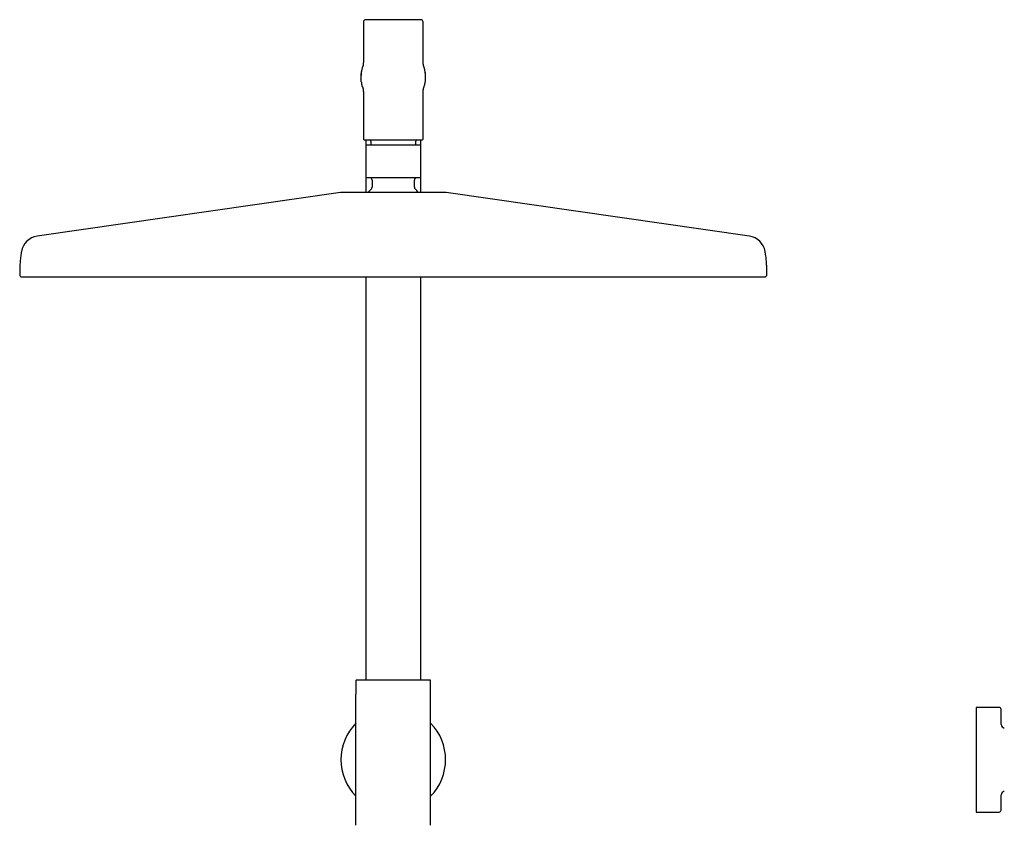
# Model space of a CAD drawing. Header units: millimetres. Extents: x 8 to 1761, y 12 to 2688.
# Tile 18 of 20: x 744 to 1139, y 2364 to 2688. Entities that reach past the tile are written whole.
import ezdxf

# ---------------------------------------------------------------- set-up
doc = ezdxf.new("R2010")
doc.units = ezdxf.units.MM

msp = doc.modelspace()

# ---------------------------------------------------------------- linework, layer by layer
at = {"color": 7, "linetype": 'Continuous', "lineweight": 30}
for p, q in [((882, 2686.79), (882, 2671.14)), ((906, 2671.14), (906, 2686.79)), ((881.56, 2668.56), (881.63, 2668.8)), ((906, 2671.09), (906, 2671.14)), ((906, 2671.06), (906, 2671.1)), ((906, 2671.06), (906, 2671.09)), ((906.44, 2668.56), (906.37, 2668.8)), ((881, 2664.73), (881, 2664.79)), ((881.58, 2660.97), (881.56, 2661.03)), ((906.42, 2660.98), (906.43, 2660.98)), ((881.9, 2660.06), (881.89, 2660.09)), ((882, 2658.44), (882, 2639.89)), ((906, 2658.49), (906, 2658.52)), ((906, 2658.44), (906, 2658.49)), ((906, 2639.89), (906, 2658.44)), ((906.1, 2660.06), (906.11, 2660.09)), ((883, 2639.59), (883, 2637.25)), ((885, 2639.09), (885, 2637.39)), ((903, 2637.39), (903, 2639.09)), ((905, 2637.25), (905, 2639.6)), ((882.95, 2636.59), (882.95, 2625.39)), ((905.05, 2625.39), (905.05, 2636.59)), ((883, 2624.58), (883, 2618.5)), ((885.5, 2623.39), (885.5, 2620.62)), ((902.5, 2620.62), (902.5, 2623.39)), ((905, 2618.5), (905, 2624.58)), ((872.8, 2618.45), (751.01, 2600.91)), ((1036.98, 2600.91), (915.2, 2618.45)), ((883, 2584.6), (883, 2422.79)), ((905, 2422.79), (905, 2584.6)), ((879, 2422.54), (879, 2417.13)), ((909, 2417.13), (909, 2422.54)), ((879, 2364.49), (879, 2417.13)), ((909, 2364.49), (909, 2417.13)), ((1137.21, 2411.81), (1128, 2411.81)), ((1128, 2411.81), (1128, 2390.81)), ((1138.12, 2404.93), (1138.01, 2411.02)), ((1128, 2390.81), (1128, 2369.81)), ((1138.01, 2370.59), (1138.12, 2376.68)), ((1128, 2369.81), (1137.21, 2369.81))]:
    msp.add_line(p, q, dxfattribs=at)
for centre, radius, start, end in [((883, 2686.79), 1, 90, 180), ((905, 2686.79), 1, 0, 90), ((894, 2664.79), 13, 163.1714, 180), ((894, 2664.79), 13, 0, 16.8286), ((882.3, 2639.89), 0.3, 180, 270), ((883.3, 2636.59), 0.8, 90, 95.8328), ((884.5, 2639.09), 0.5, 0, 90), ((903.5, 2639.09), 0.5, 90, 180), ((904.7, 2636.59), 0.8, 84.2121, 90), ((905.7, 2639.89), 0.3, 270, 0), ((883.5, 2625.39), 1, 249.0755, 270), ((884.5, 2623.39), 1, 0, 90), ((903.5, 2623.39), 1, 90, 180), ((904.5, 2625.39), 1, 270, 290.938), ((873.51, 2613.5), 5, 90, 98.1951), ((894, 2610.89), 12.6, 134.3091, 142.8259), ((884.5, 2620.62), 1, 314.3091, 0), ((903.5, 2620.62), 1, 180, 225.6909), ((894, 2610.89), 12.6, 37.1575, 45.6909), ((914.49, 2613.5), 5, 81.8049, 90), ((752.08, 2593.49), 7.5, 98.1951, 169.7661), ((1035.92, 2593.49), 7.5, 10.2339, 81.8049), ((744.8, 2585.4), 0.8, 179.8172, 270), ((1043.2, 2585.4), 0.8, 270, 0.1828), ((879.25, 2422.54), 0.25, 90, 180), ((908.75, 2422.54), 0.25, 360, 90), ((1137.21, 2411.01), 0.8, 1, 90), ((894, 2390.81), 21, 135.5847, 224.4153), ((894, 2390.81), 21, 315.5847, 44.4153), ((1139.62, 2404.96), 1.5, 181, 259.1079), ((1139.62, 2376.66), 1.5, 100.8814, 179), ((1137.21, 2370.61), 0.8, 270, 359)]:
    msp.add_arc(centre, radius, start, end, dxfattribs=at)
for points, knots in [([(905, 2687.79), (905, 2687.79), (904.99, 2687.79), (904.94, 2687.79), (904.87, 2687.79), (904.76, 2687.79), (904.62, 2687.79), (904.44, 2687.79), (904.24, 2687.79), (904.01, 2687.79), (903.77, 2687.79), (903.5, 2687.79), (903.18, 2687.79), (902.78, 2687.79), (902.3, 2687.79), (901.83, 2687.79), (901.37, 2687.79), (900.94, 2687.79), (900.49, 2687.79), (900.06, 2687.79), (899.64, 2687.79), (899.26, 2687.79), (898.86, 2687.79), (898.46, 2687.79), (898, 2687.79), (897.48, 2687.79), (896.89, 2687.79), (896.31, 2687.79), (895.72, 2687.79), (895.15, 2687.79), (894.58, 2687.79), (894, 2687.79), (893.42, 2687.79), (892.85, 2687.79), (892.28, 2687.79), (891.69, 2687.79), (891.11, 2687.79), (890.52, 2687.79), (889.97, 2687.79), (889.44, 2687.79), (888.94, 2687.79), (888.45, 2687.79), (887.92, 2687.79), (887.36, 2687.79), (886.77, 2687.79), (886.26, 2687.79), (885.83, 2687.79), (885.46, 2687.79), (885.11, 2687.79), (884.81, 2687.79), (884.55, 2687.79), (884.33, 2687.79), (884.13, 2687.79), (883.94, 2687.79), (883.75, 2687.79), (883.56, 2687.79), (883.38, 2687.79), (883.24, 2687.79), (883.13, 2687.79), (883.06, 2687.79), (883.01, 2687.79), (883, 2687.79), (883, 2687.79)], [0, 0, 0, 0, 0.016653, 0.033274, 0.049909, 0.067079, 0.084707, 0.102325, 0.11999, 0.136085, 0.152143, 0.168204, 0.184311, 0.206216, 0.228077, 0.249996, 0.266435, 0.282833, 0.299236, 0.315687, 0.328568, 0.341419, 0.354263, 0.36712, 0.38001, 0.397662, 0.415278, 0.432913, 0.450086, 0.466715, 0.483338, 0.5, 0.51665, 0.53327, 0.549907, 0.567079, 0.584707, 0.602325, 0.61999, 0.636085, 0.652143, 0.668204, 0.684311, 0.706216, 0.728077, 0.749996, 0.766435, 0.782833, 0.799236, 0.815687, 0.828568, 0.841419, 0.854263, 0.86712, 0.88001, 0.897662, 0.915278, 0.932913, 0.950088, 0.966719, 0.983341, 1, 1, 1, 1]), ([(881.88, 2669.48), (881.87, 2669.45), (881.85, 2669.4), (881.8, 2669.28), (881.75, 2669.15), (881.69, 2668.99), (881.65, 2668.87), (881.63, 2668.8)], [0, 0, 0, 0, 0.156742, 0.36036, 0.568771, 0.782001, 1, 1, 1, 1]), ([(882, 2671.18), (882, 2671.18), (882, 2671.17), (882, 2671.16), (882, 2671.14), (882, 2671.13), (882, 2671.11), (882, 2671.08), (882, 2671.05), (882, 2671.01), (881.99, 2670.96), (881.99, 2670.91), (881.99, 2670.85), (881.99, 2670.78), (881.98, 2670.72), (881.98, 2670.65), (881.98, 2670.58), (881.97, 2670.52), (881.97, 2670.46), (881.96, 2670.4), (881.96, 2670.34), (881.96, 2670.28), (881.95, 2670.2), (881.94, 2670.12), (881.94, 2670.03), (881.93, 2669.94), (881.92, 2669.86), (881.91, 2669.75), (881.89, 2669.62), (881.88, 2669.5), (881.87, 2669.4), (881.86, 2669.34), (881.85, 2669.3), (881.85, 2669.31), (881.86, 2669.32), (881.86, 2669.33), (881.86, 2669.33)], [0, 0, 0, 0, 0.01301, 0.036129, 0.059126, 0.077652, 0.092181, 0.109141, 0.129813, 0.154046, 0.180615, 0.207674, 0.235196, 0.263176, 0.291611, 0.318836, 0.345797, 0.370383, 0.3925, 0.412207, 0.431417, 0.451111, 0.474487, 0.501498, 0.529821, 0.556265, 0.580856, 0.604759, 0.662098, 0.720104, 0.777975, 0.835703, 0.894003, 0.954668, 0.980734, 1, 1, 1, 1]), ([(906.14, 2669.34), (906.14, 2669.33), (906.14, 2669.32), (906.14, 2669.31), (906.15, 2669.31), (906.15, 2669.3), (906.15, 2669.3), (906.15, 2669.31), (906.14, 2669.33), (906.14, 2669.36), (906.13, 2669.39), (906.13, 2669.44), (906.12, 2669.49), (906.11, 2669.55), (906.11, 2669.61), (906.1, 2669.67), (906.09, 2669.73), (906.09, 2669.79), (906.08, 2669.85), (906.08, 2669.91), (906.07, 2669.97), (906.06, 2670.04), (906.06, 2670.11), (906.05, 2670.18), (906.05, 2670.25), (906.04, 2670.31), (906.04, 2670.38), (906.03, 2670.45), (906.03, 2670.52), (906.02, 2670.6), (906.02, 2670.68), (906.01, 2670.76), (906.01, 2670.83), (906.01, 2670.89), (906.01, 2670.95), (906, 2670.99), (906, 2671.03), (906, 2671.05), (906, 2671.06), (906, 2671.08), (906, 2671.09), (906, 2671.11), (906, 2671.12), (906, 2671.14), (906, 2671.16), (906, 2671.17), (906, 2671.18), (906, 2671.18), (906, 2671.18)], [0, 0, 0, 0, 0.011462, 0.029882, 0.050983, 0.070437, 0.089387, 0.11233, 0.139748, 0.171653, 0.199877, 0.230886, 0.264555, 0.297185, 0.327105, 0.354331, 0.378872, 0.400733, 0.419996, 0.43881, 0.458139, 0.477993, 0.50178, 0.523919, 0.543989, 0.562362, 0.584468, 0.608018, 0.634423, 0.664679, 0.698925, 0.728744, 0.761235, 0.793687, 0.822302, 0.846932, 0.860477, 0.872332, 0.882474, 0.890902, 0.90025, 0.912136, 0.926747, 0.944009, 0.960724, 0.977322, 0.991342, 1, 1, 1, 1]), ([(906.37, 2668.8), (906.36, 2668.82), (906.35, 2668.84), (906.34, 2668.88), (906.33, 2668.93), (906.31, 2668.96), (906.3, 2669), (906.29, 2669.04), (906.27, 2669.07), (906.26, 2669.11), (906.25, 2669.14), (906.24, 2669.16), (906.23, 2669.19), (906.22, 2669.21), (906.21, 2669.24), (906.21, 2669.26), (906.2, 2669.27), (906.2, 2669.29), (906.19, 2669.31), (906.18, 2669.33), (906.17, 2669.35), (906.17, 2669.37), (906.16, 2669.39), (906.15, 2669.41), (906.14, 2669.43), (906.14, 2669.45), (906.13, 2669.46), (906.13, 2669.47), (906.12, 2669.48), (906.12, 2669.48)], [0, 0, 0, 0, 0.079262, 0.150456, 0.213861, 0.269725, 0.318272, 0.359705, 0.390433, 0.415935, 0.436368, 0.449016, 0.458872, 0.466326, 0.473388, 0.476377, 0.480093, 0.489171, 0.50181, 0.521731, 0.547027, 0.57769, 0.627066, 0.68576, 0.7535, 0.829958, 0.901399, 0.978617, 1, 1, 1, 1]), ([(881.15, 2666.76), (881.15, 2666.74), (881.14, 2666.71), (881.13, 2666.64), (881.13, 2666.58), (881.12, 2666.52), (881.12, 2666.46), (881.11, 2666.39), (881.11, 2666.33), (881.1, 2666.26), (881.1, 2666.19), (881.09, 2666.13), (881.09, 2666.06), (881.09, 2665.99), (881.08, 2665.93), (881.08, 2665.86), (881.07, 2665.79), (881.07, 2665.71), (881.06, 2665.64), (881.06, 2665.57), (881.05, 2665.51), (881.05, 2665.45), (881.04, 2665.39), (881.04, 2665.34), (881.03, 2665.28), (881.03, 2665.23), (881.02, 2665.18), (881.02, 2665.14), (881.01, 2665.09), (881.01, 2665.05), (881.01, 2665.01), (881, 2664.98), (881, 2664.94), (881, 2664.92), (881, 2664.91)], [0, 0, 0, 0, 0.061729, 0.118506, 0.170573, 0.21815, 0.261436, 0.30061, 0.335836, 0.367266, 0.395044, 0.419309, 0.440208, 0.457911, 0.472636, 0.484709, 0.494667, 0.503407, 0.512056, 0.52177, 0.533519, 0.547888, 0.565222, 0.585749, 0.609638, 0.637033, 0.668069, 0.702881, 0.741614, 0.78442, 0.831467, 0.88294, 0.939043, 1, 1, 1, 1]), ([(881, 2664.73), (881, 2664.72), (881, 2664.7), (881, 2664.67), (881, 2664.64), (881.01, 2664.6), (881.01, 2664.57), (881.01, 2664.53), (881.01, 2664.5), (881.01, 2664.47), (881.01, 2664.44), (881.01, 2664.41), (881.02, 2664.38), (881.02, 2664.36), (881.02, 2664.35), (881.02, 2664.33), (881.02, 2664.31), (881.02, 2664.29), (881.02, 2664.26), (881.02, 2664.22), (881.02, 2664.18), (881.02, 2664.14), (881.02, 2664.09), (881.03, 2664.04), (881.03, 2663.99), (881.03, 2663.93), (881.03, 2663.88), (881.04, 2663.84), (881.04, 2663.82)], [0, 0, 0, 0, 0.093864, 0.176828, 0.249303, 0.31166, 0.364231, 0.400796, 0.430979, 0.455011, 0.469212, 0.480411, 0.489115, 0.492845, 0.496395, 0.499988, 0.503839, 0.512952, 0.524677, 0.539452, 0.564276, 0.595242, 0.632565, 0.685989, 0.749115, 0.822255, 0.905754, 1, 1, 1, 1]), ([(907, 2664.91), (907, 2664.92), (907, 2664.94), (907, 2664.98), (906.99, 2665.01), (906.99, 2665.05), (906.99, 2665.09), (906.98, 2665.14), (906.98, 2665.18), (906.97, 2665.23), (906.97, 2665.28), (906.96, 2665.34), (906.96, 2665.39), (906.95, 2665.45), (906.95, 2665.51), (906.94, 2665.57), (906.94, 2665.64), (906.93, 2665.72), (906.93, 2665.79), (906.92, 2665.86), (906.92, 2665.93), (906.91, 2665.99), (906.91, 2666.06), (906.91, 2666.13), (906.9, 2666.19), (906.9, 2666.26), (906.89, 2666.33), (906.89, 2666.39), (906.88, 2666.46), (906.88, 2666.52), (906.87, 2666.58), (906.87, 2666.64), (906.86, 2666.7), (906.85, 2666.74), (906.85, 2666.76)], [0, 0, 0, 0, 0.060984, 0.117109, 0.1686, 0.215662, 0.258479, 0.297219, 0.332036, 0.363073, 0.390466, 0.414351, 0.434871, 0.452196, 0.466554, 0.478292, 0.487997, 0.496643, 0.505387, 0.515355, 0.527439, 0.542174, 0.559885, 0.580791, 0.60506, 0.632839, 0.664268, 0.69949, 0.738656, 0.781931, 0.829494, 0.881543, 0.938297, 1, 1, 1, 1]), ([(906.96, 2663.82), (906.97, 2663.85), (906.97, 2663.9), (906.97, 2663.98), (906.97, 2664.06), (906.97, 2664.14), (906.97, 2664.21), (906.97, 2664.29), (906.97, 2664.35), (906.97, 2664.42), (906.97, 2664.48), (906.97, 2664.53), (906.97, 2664.59), (906.97, 2664.64), (906.96, 2664.69), (906.96, 2664.73), (906.96, 2664.77), (906.96, 2664.79), (906.96, 2664.79)], [0, 0, 0, 0, 0.140719, 0.268859, 0.385036, 0.489795, 0.583618, 0.66693, 0.740109, 0.796095, 0.844789, 0.886394, 0.921121, 0.949229, 0.971099, 0.987449, 0.994041, 1, 1, 1, 1]), ([(906.96, 2664.79), (906.97, 2664.79), (906.98, 2664.79), (906.99, 2664.79), (907, 2664.79), (907, 2664.79), (907, 2664.79)], [0, 0, 0, 0, 0.2135964, 0.4661697, 0.7280882, 1, 1, 1, 1]), ([(881.15, 2662.87), (881.13, 2663), (881.08, 2663.32), (881.05, 2663.64), (881.04, 2663.82)], [0, 0, 0, 0, 0.423907, 1, 1, 1, 1]), ([(881.14, 2662.87), (881.14, 2662.86), (881.15, 2662.84), (881.15, 2662.81), (881.16, 2662.78), (881.16, 2662.74), (881.17, 2662.7), (881.18, 2662.65), (881.19, 2662.61), (881.19, 2662.57), (881.2, 2662.54), (881.2, 2662.51), (881.21, 2662.46), (881.22, 2662.4), (881.24, 2662.33), (881.25, 2662.26), (881.26, 2662.18), (881.28, 2662.1), (881.3, 2662.02), (881.31, 2661.96), (881.32, 2661.93)], [0, 0, 0, 0, 0.103086, 0.192157, 0.267706, 0.330293, 0.380649, 0.419939, 0.450366, 0.463611, 0.476502, 0.489892, 0.504545, 0.539749, 0.585168, 0.642229, 0.711736, 0.79424, 0.890189, 1, 1, 1, 1]), ([(881.56, 2661.03), (881.48, 2661.27), (881.4, 2661.57), (881.33, 2661.88), (881.32, 2661.94)], [0, 0, 0, 0, 0.815316, 1, 1, 1, 1]), ([(881.58, 2660.97), (881.58, 2660.95), (881.59, 2660.91), (881.62, 2660.84), (881.63, 2660.78), (881.65, 2660.72), (881.67, 2660.67), (881.69, 2660.62), (881.71, 2660.57), (881.72, 2660.52), (881.74, 2660.49), (881.75, 2660.46), (881.75, 2660.43), (881.76, 2660.41), (881.77, 2660.39), (881.78, 2660.37), (881.78, 2660.35), (881.79, 2660.34), (881.8, 2660.32), (881.8, 2660.3), (881.81, 2660.28), (881.82, 2660.26), (881.83, 2660.24), (881.84, 2660.21), (881.85, 2660.19), (881.85, 2660.16), (881.86, 2660.14), (881.87, 2660.12), (881.88, 2660.11), (881.88, 2660.1), (881.89, 2660.08), (881.89, 2660.07), (881.89, 2660.07), (881.9, 2660.06)], [0, 0, 0, 0, 0.061463, 0.116532, 0.165426, 0.208342, 0.245458, 0.276942, 0.300123, 0.319201, 0.334349, 0.341548, 0.347577, 0.352598, 0.356885, 0.359739, 0.362782, 0.366529, 0.371265, 0.381007, 0.393763, 0.41299, 0.43664, 0.464694, 0.509068, 0.56106, 0.620442, 0.686947, 0.748749, 0.815268, 0.882046, 0.945862, 1, 1, 1, 1]), ([(906.1, 2660.06), (906.1, 2660.06), (906.11, 2660.07), (906.11, 2660.08), (906.12, 2660.09), (906.12, 2660.11), (906.13, 2660.12), (906.14, 2660.15), (906.15, 2660.17), (906.16, 2660.21), (906.17, 2660.24), (906.19, 2660.28), (906.21, 2660.33), (906.22, 2660.37), (906.24, 2660.42), (906.26, 2660.46), (906.27, 2660.49), (906.28, 2660.53), (906.3, 2660.59), (906.33, 2660.68), (906.37, 2660.82), (906.41, 2660.92), (906.42, 2660.98)], [0, 0, 0, 0, 0.024168, 0.118797, 0.218358, 0.32062, 0.415914, 0.502938, 0.581378, 0.650956, 0.711441, 0.76268, 0.804632, 0.837474, 0.861852, 0.871425, 0.879806, 0.887706, 0.898818, 0.922452, 0.956174, 1, 1, 1, 1]), ([(906.42, 2660.98), (906.43, 2661), (906.44, 2661.03), (906.45, 2661.07), (906.46, 2661.09)], [0, 0, 0, 0, 0.491207, 1, 1, 1, 1]), ([(906.46, 2661.09), (906.53, 2661.31), (906.61, 2661.59), (906.67, 2661.88), (906.68, 2661.94)], [0, 0, 0, 0, 0.803277, 1, 1, 1, 1]), ([(906.68, 2661.93), (906.69, 2661.96), (906.7, 2662), (906.71, 2662.07), (906.72, 2662.13), (906.74, 2662.2), (906.75, 2662.26), (906.76, 2662.32), (906.77, 2662.38), (906.78, 2662.42), (906.79, 2662.45), (906.79, 2662.48), (906.8, 2662.52), (906.81, 2662.57), (906.82, 2662.63), (906.83, 2662.68), (906.83, 2662.73), (906.84, 2662.78), (906.85, 2662.82), (906.85, 2662.85), (906.86, 2662.87)], [0, 0, 0, 0, 0.10746, 0.201073, 0.281288, 0.348595, 0.403606, 0.447236, 0.481128, 0.495432, 0.50875, 0.521875, 0.535635, 0.567684, 0.608958, 0.661413, 0.726113, 0.803756, 0.894888, 1, 1, 1, 1]), ([(906.85, 2662.87), (906.87, 2663), (906.92, 2663.32), (906.95, 2663.64), (906.96, 2663.82)], [0, 0, 0, 0, 0.423908, 1, 1, 1, 1]), ([(881.88, 2660.19), (881.88, 2660.19), (881.88, 2660.2), (881.88, 2660.2), (881.88, 2660.21), (881.88, 2660.2), (881.88, 2660.18), (881.89, 2660.13), (881.9, 2660.05), (881.91, 2659.97), (881.91, 2659.89), (881.92, 2659.81), (881.93, 2659.73), (881.94, 2659.65), (881.94, 2659.57), (881.95, 2659.49), (881.95, 2659.41), (881.96, 2659.34), (881.96, 2659.27), (881.97, 2659.2), (881.97, 2659.12), (881.98, 2659.04), (881.98, 2658.95), (881.98, 2658.88), (881.99, 2658.82), (881.99, 2658.75), (881.99, 2658.7), (881.99, 2658.64), (882, 2658.58), (882, 2658.54), (882, 2658.52), (882, 2658.49), (882, 2658.47), (882, 2658.46), (882, 2658.44), (882, 2658.43), (882, 2658.41), (882, 2658.4), (882, 2658.39), (882, 2658.38), (882, 2658.38)], [0, 0, 0, 0, 0.006416, 0.042568, 0.075846, 0.110151, 0.146152, 0.19603, 0.248078, 0.301248, 0.337526, 0.374366, 0.411567, 0.446434, 0.478112, 0.506543, 0.531824, 0.556493, 0.57769, 0.600708, 0.627184, 0.657139, 0.687059, 0.714642, 0.738475, 0.761539, 0.78698, 0.814986, 0.845465, 0.862593, 0.877892, 0.891339, 0.902913, 0.913682, 0.927139, 0.942568, 0.96066, 0.978707, 0.995101, 1, 1, 1, 1]), ([(906, 2658.38), (906, 2658.39), (906, 2658.39), (906, 2658.41), (906, 2658.42), (906, 2658.44), (906, 2658.46), (906, 2658.47), (906, 2658.5), (906, 2658.53), (906, 2658.58), (906.01, 2658.64), (906.01, 2658.71), (906.01, 2658.79), (906.02, 2658.87), (906.02, 2658.96), (906.02, 2659.06), (906.03, 2659.15), (906.04, 2659.24), (906.04, 2659.33), (906.05, 2659.41), (906.05, 2659.49), (906.06, 2659.57), (906.06, 2659.65), (906.07, 2659.74), (906.08, 2659.82), (906.09, 2659.9), (906.09, 2659.97), (906.1, 2660.04), (906.11, 2660.09), (906.11, 2660.14), (906.12, 2660.18), (906.12, 2660.2), (906.12, 2660.21), (906.12, 2660.21), (906.12, 2660.21)], [0, 0, 0, 0, 0.018493, 0.03893, 0.060119, 0.078213, 0.093006, 0.104794, 0.117374, 0.141302, 0.170229, 0.201174, 0.238732, 0.271911, 0.303609, 0.338843, 0.378431, 0.416124, 0.448257, 0.476292, 0.503761, 0.531778, 0.563342, 0.598628, 0.63757, 0.678982, 0.719892, 0.760159, 0.799808, 0.838869, 0.881122, 0.921666, 0.960292, 0.99711, 1, 1, 1, 1]), ([(906, 2658.49), (906, 2658.5), (906, 2658.51), (906, 2658.52), (906, 2658.52)], [0, 0, 0, 0, 0.502159, 1, 1, 1, 1]), ([(882.3, 2639.59), (882.3, 2639.59), (882.31, 2639.59), (882.36, 2639.59), (882.44, 2639.59), (882.55, 2639.59), (882.71, 2639.59), (882.89, 2639.59), (883.11, 2639.59), (883.35, 2639.59), (883.61, 2639.59), (883.89, 2639.59), (884.21, 2639.59), (884.55, 2639.59), (884.91, 2639.59), (885.31, 2639.59), (885.72, 2639.59), (886.16, 2639.59), (886.62, 2639.59), (887.1, 2639.59), (887.59, 2639.59), (888.1, 2639.59), (888.62, 2639.59), (889.15, 2639.59), (889.71, 2639.59), (890.3, 2639.59), (890.92, 2639.59), (891.55, 2639.59), (892.17, 2639.59), (892.78, 2639.59), (893.39, 2639.59), (894, 2639.59), (894.61, 2639.59), (895.22, 2639.59), (895.83, 2639.59), (896.45, 2639.59), (897.08, 2639.59), (897.7, 2639.59), (898.29, 2639.59), (898.85, 2639.59), (899.38, 2639.59), (899.9, 2639.59), (900.41, 2639.59), (900.9, 2639.59), (901.38, 2639.59), (901.84, 2639.59), (902.28, 2639.59), (902.69, 2639.59), (903.09, 2639.59), (903.45, 2639.59), (903.79, 2639.59), (904.11, 2639.59), (904.39, 2639.59), (904.65, 2639.59), (904.89, 2639.59), (905.11, 2639.59), (905.29, 2639.59), (905.45, 2639.59), (905.56, 2639.59), (905.64, 2639.59), (905.69, 2639.59), (905.7, 2639.59), (905.7, 2639.59)], [0, 0, 0, 0, 0.016659, 0.033281, 0.049912, 0.067086, 0.084721, 0.102337, 0.119989, 0.136095, 0.152156, 0.168214, 0.18431, 0.20076, 0.217162, 0.233561, 0.25, 0.26645, 0.282853, 0.299251, 0.31569, 0.331797, 0.347858, 0.363916, 0.380011, 0.397675, 0.415294, 0.432921, 0.450093, 0.46673, 0.48335, 0.5, 0.516662, 0.533284, 0.549914, 0.567086, 0.584721, 0.602337, 0.619989, 0.636095, 0.652156, 0.668214, 0.68431, 0.70076, 0.717162, 0.733561, 0.75, 0.76645, 0.782853, 0.799251, 0.81569, 0.831797, 0.847858, 0.863916, 0.880011, 0.897675, 0.915294, 0.932921, 0.950092, 0.966726, 0.983347, 1, 1, 1, 1]), ([(883.23, 2637.39), (883.19, 2637.38), (883.12, 2637.37), (883.02, 2637.3), (882.96, 2637.2), (882.95, 2637.13), (882.95, 2637.09)], [0, 0, 0, 0, 0.2404221, 0.4990265, 0.7581704, 1, 1, 1, 1]), ([(882.95, 2637.09), (882.95, 2637.09), (882.95, 2637.09), (882.95, 2637.09), (882.95, 2637.09), (882.95, 2637.09), (882.95, 2637.08), (882.95, 2637.07), (882.95, 2637.06), (882.95, 2637.05), (882.95, 2637.03), (882.95, 2637.02), (882.95, 2637), (882.95, 2636.98), (882.95, 2636.96), (882.95, 2636.93), (882.95, 2636.9), (882.95, 2636.85), (882.95, 2636.79), (882.95, 2636.73), (882.95, 2636.68), (882.95, 2636.64), (882.95, 2636.61), (882.95, 2636.59)], [0, 0, 0, 0, 0.070506, 0.141875, 0.206688, 0.264946, 0.349211, 0.426634, 0.497231, 0.561018, 0.618023, 0.663936, 0.70186, 0.737479, 0.770821, 0.801923, 0.830828, 0.888802, 0.935248, 0.954734, 0.971477, 0.986213, 1, 1, 1, 1]), ([(894, 2637.39), (893.89, 2637.39), (893.68, 2637.39), (893.36, 2637.39), (893.04, 2637.39), (892.72, 2637.39), (892.42, 2637.39), (892.15, 2637.39), (891.92, 2637.39), (891.69, 2637.39), (891.46, 2637.39), (891.23, 2637.39), (890.97, 2637.39), (890.68, 2637.39), (890.36, 2637.39), (890.04, 2637.39), (889.73, 2637.39), (889.41, 2637.39), (889.09, 2637.39), (888.78, 2637.39), (888.47, 2637.39), (888.17, 2637.39), (887.87, 2637.39), (887.56, 2637.39), (887.23, 2637.39), (886.9, 2637.39), (886.57, 2637.39), (886.25, 2637.39), (885.93, 2637.39), (885.63, 2637.39), (885.34, 2637.39), (885.06, 2637.39), (884.8, 2637.39), (884.53, 2637.39), (884.27, 2637.39), (884.02, 2637.39), (883.8, 2637.39), (883.62, 2637.39), (883.48, 2637.39), (883.38, 2637.39), (883.31, 2637.39), (883.3, 2637.39), (883.3, 2637.39)], [0, 0, 0, 0, 0.018992, 0.037967, 0.056942, 0.075934, 0.096278, 0.110341, 0.124396, 0.138451, 0.152512, 0.166586, 0.180679, 0.200873, 0.221037, 0.241193, 0.26136, 0.281559, 0.303316, 0.32459, 0.34584, 0.36709, 0.388364, 0.409686, 0.43577, 0.461861, 0.48858, 0.515884, 0.543221, 0.571672, 0.600129, 0.629121, 0.658596, 0.688105, 0.72605, 0.764025, 0.802836, 0.841678, 0.881089, 0.920532, 0.96025, 1, 1, 1, 1]), ([(904.7, 2637.39), (904.7, 2637.39), (904.69, 2637.39), (904.62, 2637.39), (904.52, 2637.39), (904.39, 2637.39), (904.23, 2637.39), (904.07, 2637.39), (903.88, 2637.39), (903.67, 2637.39), (903.45, 2637.39), (903.2, 2637.39), (902.94, 2637.39), (902.66, 2637.39), (902.37, 2637.39), (902.08, 2637.39), (901.81, 2637.39), (901.54, 2637.39), (901.27, 2637.39), (900.99, 2637.39), (900.71, 2637.39), (900.42, 2637.39), (900.11, 2637.39), (899.8, 2637.39), (899.48, 2637.39), (899.15, 2637.39), (898.82, 2637.39), (898.52, 2637.39), (898.25, 2637.39), (898, 2637.39), (897.76, 2637.39), (897.5, 2637.39), (897.25, 2637.39), (896.93, 2637.39), (896.55, 2637.39), (896.1, 2637.39), (895.66, 2637.39), (895.23, 2637.39), (894.81, 2637.39), (894.41, 2637.39), (894.14, 2637.39), (894, 2637.39)], [0, 0, 0, 0, 0.039718, 0.079468, 0.118879, 0.158321, 0.189374, 0.220428, 0.251162, 0.281513, 0.311901, 0.341382, 0.370866, 0.399857, 0.428304, 0.456785, 0.479542, 0.502298, 0.525083, 0.54682, 0.568558, 0.590322, 0.612916, 0.635466, 0.658001, 0.680549, 0.703139, 0.724208, 0.740061, 0.7559, 0.771737, 0.787581, 0.803441, 0.819329, 0.846733, 0.874111, 0.901514, 0.927356, 0.951562, 0.975765, 1, 1, 1, 1]), ([(905.05, 2637.09), (905.05, 2637.13), (905.04, 2637.2), (904.98, 2637.3), (904.88, 2637.37), (904.81, 2637.38), (904.77, 2637.39)], [0, 0, 0, 0, 0.24183, 0.500974, 0.759578, 1, 1, 1, 1]), ([(905.05, 2636.59), (905.05, 2636.61), (905.05, 2636.65), (905.05, 2636.7), (905.05, 2636.74), (905.05, 2636.78), (905.05, 2636.81), (905.05, 2636.85), (905.05, 2636.88), (905.05, 2636.91), (905.05, 2636.94), (905.05, 2636.96), (905.05, 2636.99), (905.05, 2637.01), (905.05, 2637.03), (905.05, 2637.04), (905.05, 2637.06), (905.05, 2637.07), (905.05, 2637.08), (905.05, 2637.08), (905.05, 2637.09), (905.05, 2637.09), (905.05, 2637.09), (905.05, 2637.09), (905.05, 2637.09), (905.05, 2637.09)], [0, 0, 0, 0, 0.0175583, 0.0370098, 0.0520156, 0.0690778, 0.0884462, 0.1124571, 0.1390235, 0.1682781, 0.2003204, 0.235226, 0.2730534, 0.3183687, 0.3684677, 0.4233926, 0.4831754, 0.547841, 0.6174091, 0.6954639, 0.7586471, 0.8297523, 0.908781, 0.9925861, 1, 1, 1, 1]), ([(882.95, 2625.39), (882.95, 2625.37), (882.95, 2625.33), (882.95, 2625.28), (882.95, 2625.24), (882.95, 2625.21), (882.95, 2625.16), (882.95, 2625.11), (882.95, 2625.06), (882.95, 2625.03), (882.95, 2625), (882.95, 2624.98), (882.95, 2624.95), (882.95, 2624.92), (882.95, 2624.89), (882.95, 2624.86), (882.95, 2624.84), (882.95, 2624.82), (882.95, 2624.8), (882.95, 2624.78), (882.95, 2624.76), (882.95, 2624.75), (882.95, 2624.74), (882.95, 2624.74), (882.95, 2624.74), (882.95, 2624.74), (882.95, 2624.74)], [0, 0, 0, 0, 0.0172394, 0.0354708, 0.0487718, 0.0632924, 0.0792355, 0.1115634, 0.1485548, 0.1689523, 0.1906715, 0.2137469, 0.2382074, 0.2773809, 0.319686, 0.36518, 0.4139092, 0.4659112, 0.5212169, 0.5902693, 0.6611156, 0.7363625, 0.8160279, 0.9001266, 0.9886716, 1, 1, 1, 1]), ([(905.05, 2624.74), (905.05, 2624.74), (905.05, 2624.74), (905.05, 2624.74), (905.05, 2624.75), (905.05, 2624.76), (905.05, 2624.78), (905.05, 2624.79), (905.05, 2624.81), (905.05, 2624.84), (905.05, 2624.86), (905.05, 2624.88), (905.05, 2624.91), (905.05, 2624.95), (905.05, 2624.98), (905.05, 2625.03), (905.05, 2625.07), (905.05, 2625.11), (905.05, 2625.15), (905.05, 2625.19), (905.05, 2625.23), (905.05, 2625.28), (905.05, 2625.34), (905.05, 2625.38), (905.05, 2625.39)], [0, 0, 0, 0, 0.081675, 0.169982, 0.253026, 0.330821, 0.403386, 0.470742, 0.532917, 0.582151, 0.630176, 0.675181, 0.717208, 0.75631, 0.792554, 0.83235, 0.867893, 0.889358, 0.909153, 0.927412, 0.948472, 0.967068, 0.983924, 1, 1, 1, 1]), ([(882.95, 2624.74), (882.95, 2624.71), (882.96, 2624.65), (883, 2624.56), (883.07, 2624.5), (883.12, 2624.47), (883.15, 2624.46)], [0, 0, 0, 0, 0.244612, 0.500768, 0.756512, 1, 1, 1, 1]), ([(894, 2624.39), (893.82, 2624.39), (893.45, 2624.39), (892.9, 2624.39), (892.35, 2624.39), (891.8, 2624.39), (891.24, 2624.39), (890.68, 2624.39), (890.15, 2624.39), (889.65, 2624.39), (889.17, 2624.39), (888.7, 2624.39), (888.2, 2624.39), (887.66, 2624.39), (887.1, 2624.39), (886.61, 2624.39), (886.2, 2624.39), (885.85, 2624.39), (885.52, 2624.39), (885.23, 2624.39), (884.98, 2624.39), (884.77, 2624.39), (884.58, 2624.39), (884.4, 2624.39), (884.21, 2624.39), (884.03, 2624.39), (883.86, 2624.39), (883.73, 2624.39), (883.62, 2624.39), (883.55, 2624.39), (883.51, 2624.39), (883.5, 2624.39), (883.5, 2624.39)], [0, 0, 0, 0, 0.033305, 0.066547, 0.099817, 0.134158, 0.169412, 0.20465, 0.239979, 0.272169, 0.304285, 0.336408, 0.368622, 0.412432, 0.456153, 0.499992, 0.532869, 0.565666, 0.598472, 0.631373, 0.657135, 0.682838, 0.708525, 0.734239, 0.760021, 0.795324, 0.830556, 0.865826, 0.900171, 0.933429, 0.966675, 1, 1, 1, 1]), ([(904.5, 2624.39), (904.5, 2624.39), (904.49, 2624.39), (904.45, 2624.39), (904.38, 2624.39), (904.27, 2624.39), (904.14, 2624.39), (903.97, 2624.39), (903.77, 2624.39), (903.56, 2624.39), (903.33, 2624.39), (903.07, 2624.39), (902.76, 2624.39), (902.38, 2624.39), (901.92, 2624.39), (901.47, 2624.39), (901.03, 2624.39), (900.62, 2624.39), (900.19, 2624.39), (899.78, 2624.39), (899.39, 2624.39), (899.02, 2624.39), (898.64, 2624.39), (898.26, 2624.39), (897.82, 2624.39), (897.32, 2624.39), (896.76, 2624.39), (896.2, 2624.39), (895.65, 2624.39), (895.1, 2624.39), (894.55, 2624.39), (894.18, 2624.39), (894, 2624.39)], [0, 0, 0, 0, 0.033298, 0.066539, 0.099813, 0.134158, 0.169413, 0.20465, 0.239979, 0.272169, 0.304285, 0.336408, 0.368622, 0.412432, 0.456153, 0.499992, 0.532869, 0.565666, 0.598472, 0.631373, 0.657135, 0.682838, 0.708525, 0.734239, 0.760021, 0.795324, 0.830556, 0.865826, 0.900175, 0.933437, 0.966682, 1, 1, 1, 1]), ([(904.85, 2624.46), (904.88, 2624.47), (904.93, 2624.5), (905, 2624.56), (905.04, 2624.65), (905.05, 2624.71), (905.05, 2624.74)], [0, 0, 0, 0, 0.243488, 0.499232, 0.755388, 1, 1, 1, 1]), ([(894, 2618.5), (893.77, 2618.5), (893.3, 2618.5), (892.6, 2618.5), (891.9, 2618.5), (891.21, 2618.5), (890.51, 2618.5), (889.85, 2618.5), (889.23, 2618.5), (888.67, 2618.5), (888.11, 2618.5), (887.55, 2618.5), (887, 2618.5), (886.38, 2618.5), (885.69, 2618.5), (884.94, 2618.5), (884.21, 2618.5), (883.49, 2618.5), (882.78, 2618.5), (882.08, 2618.5), (881.41, 2618.5), (880.75, 2618.5), (880.12, 2618.5), (879.51, 2618.5), (878.92, 2618.5), (878.36, 2618.5), (877.83, 2618.5), (877.32, 2618.5), (876.87, 2618.5), (876.48, 2618.5), (876.13, 2618.5), (875.8, 2618.5), (875.49, 2618.5), (875.21, 2618.5), (874.94, 2618.5), (874.68, 2618.5), (874.45, 2618.5), (874.24, 2618.5), (874.05, 2618.5), (873.9, 2618.5), (873.76, 2618.5), (873.65, 2618.5), (873.57, 2618.5), (873.52, 2618.5), (873.51, 2618.5), (873.51, 2618.5)], [0, 0, 0, 0, 0.021774, 0.043505, 0.065221, 0.086947, 0.108706, 0.131338, 0.149451, 0.167543, 0.185627, 0.203719, 0.221832, 0.239983, 0.265748, 0.291452, 0.317138, 0.342847, 0.368622, 0.394938, 0.421188, 0.447419, 0.473675, 0.500001, 0.526316, 0.552567, 0.578797, 0.605053, 0.631379, 0.652856, 0.674285, 0.695692, 0.717101, 0.738536, 0.760021, 0.783105, 0.806139, 0.829156, 0.852184, 0.875255, 0.897512, 0.923133, 0.948727, 0.974335, 1, 1, 1, 1]), ([(914.49, 2618.5), (914.49, 2618.5), (914.48, 2618.5), (914.45, 2618.5), (914.39, 2618.5), (914.3, 2618.5), (914.2, 2618.5), (914.07, 2618.5), (913.93, 2618.5), (913.79, 2618.5), (913.63, 2618.5), (913.45, 2618.5), (913.26, 2618.5), (913.03, 2618.5), (912.74, 2618.5), (912.39, 2618.5), (912.01, 2618.5), (911.6, 2618.5), (911.15, 2618.5), (910.68, 2618.5), (910.17, 2618.5), (909.64, 2618.5), (909.08, 2618.5), (908.49, 2618.5), (907.88, 2618.5), (907.25, 2618.5), (906.59, 2618.5), (905.92, 2618.5), (905.26, 2618.5), (904.63, 2618.5), (904.04, 2618.5), (903.43, 2618.5), (902.81, 2618.5), (902.18, 2618.5), (901.53, 2618.5), (900.85, 2618.5), (900.15, 2618.5), (899.43, 2618.5), (898.72, 2618.5), (898, 2618.5), (897.25, 2618.5), (896.47, 2618.5), (895.65, 2618.5), (894.83, 2618.5), (894.28, 2618.5), (894, 2618.5)], [0, 0, 0, 0, 0.021771, 0.043502, 0.065217, 0.086943, 0.108705, 0.131338, 0.149451, 0.167543, 0.185627, 0.203719, 0.221832, 0.239983, 0.265748, 0.291452, 0.317138, 0.342847, 0.368622, 0.394938, 0.421188, 0.447419, 0.473675, 0.500001, 0.526316, 0.552567, 0.578797, 0.605053, 0.631379, 0.652856, 0.674285, 0.695692, 0.717101, 0.738536, 0.760021, 0.783104, 0.806139, 0.829156, 0.852184, 0.875255, 0.897514, 0.923137, 0.948731, 0.974338, 1, 1, 1, 1]), ([(744.7, 2594.82), (744.65, 2594.55), (744.54, 2593.92), (744.4, 2592.93), (744.27, 2591.86), (744.17, 2590.8), (744.11, 2589.86), (744.07, 2589.03), (744.04, 2588.3), (744.02, 2587.56), (744.01, 2586.78), (744, 2586.06), (744, 2585.6), (744, 2585.41)], [0, 0, 0, 0, 0.087655, 0.202854, 0.316789, 0.429276, 0.541802, 0.616586, 0.692987, 0.771632, 0.853143, 0.93814, 1, 1, 1, 1]), ([(1044, 2585.41), (1044, 2585.63), (1044, 2586.14), (1043.99, 2586.92), (1043.97, 2587.76), (1043.95, 2588.57), (1043.92, 2589.35), (1043.87, 2590.12), (1043.81, 2590.97), (1043.72, 2591.92), (1043.59, 2592.97), (1043.45, 2593.94), (1043.34, 2594.56), (1043.3, 2594.82)], [0, 0, 0, 0, 0.069748, 0.161921, 0.25008, 0.335029, 0.417578, 0.498544, 0.578748, 0.689294, 0.801262, 0.914436, 1, 1, 1, 1]), ([(744.8, 2584.6), (744.8, 2584.6), (744.81, 2584.6), (744.87, 2584.6), (744.97, 2584.6), (745.1, 2584.6), (745.28, 2584.6), (745.5, 2584.6), (745.75, 2584.6), (746.03, 2584.6), (746.34, 2584.6), (746.69, 2584.6), (747.07, 2584.6), (747.49, 2584.6), (747.95, 2584.6), (748.45, 2584.6), (748.98, 2584.6), (749.55, 2584.6), (750.16, 2584.6), (750.81, 2584.6), (751.49, 2584.6), (752.19, 2584.6), (752.91, 2584.6), (753.66, 2584.6), (754.45, 2584.6), (755.19, 2584.6), (755.86, 2584.6), (756.46, 2584.6), (757.07, 2584.6), (757.7, 2584.6), (758.34, 2584.6), (759.04, 2584.6), (759.79, 2584.6), (760.61, 2584.6), (761.45, 2584.6), (762.44, 2584.6), (763.59, 2584.6), (764.91, 2584.6), (766.27, 2584.6), (767.67, 2584.6), (769.08, 2584.6), (770.48, 2584.6), (771.87, 2584.6), (773.3, 2584.6), (774.76, 2584.6), (776.25, 2584.6), (777.78, 2584.6), (779.39, 2584.6), (781.1, 2584.6), (782.89, 2584.6), (784.72, 2584.6), (786.59, 2584.6), (788.44, 2584.6), (790.26, 2584.6), (792.05, 2584.6), (793.86, 2584.6), (795.71, 2584.6), (797.58, 2584.6), (799.47, 2584.6), (801.46, 2584.6), (803.53, 2584.6), (805.69, 2584.6), (807.88, 2584.6), (810.1, 2584.6), (812.28, 2584.6), (814.4, 2584.6), (816.47, 2584.6), (818.55, 2584.6), (820.66, 2584.6), (822.79, 2584.6), (824.92, 2584.6), (827.14, 2584.6), (829.43, 2584.6), (831.82, 2584.6), (834.22, 2584.6), (836.64, 2584.6), (838.79, 2584.6), (840.68, 2584.6), (842.28, 2584.6), (843.9, 2584.6), (845.52, 2584.6), (847.14, 2584.6), (848.66, 2584.6), (850.06, 2584.6), (851.35, 2584.6), (852.63, 2584.6), (853.91, 2584.6), (855.18, 2584.6), (856.79, 2584.6), (858.73, 2584.6), (861.01, 2584.6), (863.31, 2584.6), (865.6, 2584.6), (867.87, 2584.6), (870.13, 2584.6), (872.39, 2584.6), (874.64, 2584.6), (876.9, 2584.6), (879.16, 2584.6), (881.4, 2584.6), (883.74, 2584.6), (886.21, 2584.6), (888.8, 2584.6), (891.4, 2584.6), (893.13, 2584.6), (894, 2584.6)], [0, 0, 0, 0, 0.010269, 0.020533, 0.030794, 0.041056, 0.051321, 0.061736, 0.072348, 0.082072, 0.091795, 0.101519, 0.111246, 0.121111, 0.131128, 0.141142, 0.151153, 0.161166, 0.171182, 0.181298, 0.19157, 0.201252, 0.210931, 0.220611, 0.230293, 0.23998, 0.246655, 0.253327, 0.259998, 0.266667, 0.273335, 0.280003, 0.287863, 0.295726, 0.303592, 0.31158, 0.32299, 0.334395, 0.345799, 0.357207, 0.36862, 0.379108, 0.38959, 0.400069, 0.410547, 0.421027, 0.431512, 0.442044, 0.453637, 0.465225, 0.476813, 0.488403, 0.5, 0.510544, 0.521082, 0.531617, 0.542151, 0.552687, 0.563229, 0.573732, 0.585263, 0.59679, 0.608316, 0.619844, 0.63138, 0.641757, 0.652129, 0.662497, 0.672865, 0.683235, 0.693609, 0.703867, 0.715099, 0.726327, 0.737554, 0.748784, 0.76002, 0.767344, 0.774665, 0.781983, 0.7893, 0.796617, 0.803934, 0.809685, 0.815436, 0.82119, 0.826836, 0.832447, 0.838056, 0.848069, 0.85808, 0.868093, 0.878109, 0.887997, 0.897725, 0.907449, 0.917172, 0.926896, 0.936622, 0.946235, 0.955646, 0.966734, 0.97782, 0.988907, 1, 1, 1, 1]), ([(894, 2584.6), (894.8, 2584.6), (896.41, 2584.6), (898.81, 2584.6), (901.21, 2584.6), (903.62, 2584.6), (906.03, 2584.6), (908.46, 2584.6), (910.85, 2584.6), (913.18, 2584.6), (915.44, 2584.6), (917.69, 2584.6), (919.95, 2584.6), (922.23, 2584.6), (924.52, 2584.6), (926.81, 2584.6), (929.09, 2584.6), (931.37, 2584.6), (933.65, 2584.6), (935.93, 2584.6), (938.18, 2584.6), (940.39, 2584.6), (942.54, 2584.6), (944.68, 2584.6), (946.8, 2584.6), (948.7, 2584.6), (950.37, 2584.6), (951.82, 2584.6), (953.25, 2584.6), (954.69, 2584.6), (956.11, 2584.6), (957.61, 2584.6), (959.19, 2584.6), (960.84, 2584.6), (962.49, 2584.6), (964.38, 2584.6), (966.49, 2584.6), (968.82, 2584.6), (971.12, 2584.6), (973.4, 2584.6), (975.59, 2584.6), (977.69, 2584.6), (979.72, 2584.6), (981.71, 2584.6), (983.69, 2584.6), (985.64, 2584.6), (987.57, 2584.6), (989.54, 2584.6), (991.55, 2584.6), (993.59, 2584.6), (995.59, 2584.6), (997.57, 2584.6), (999.45, 2584.6), (1001.24, 2584.6), (1002.94, 2584.6), (1004.61, 2584.6), (1006.25, 2584.6), (1007.87, 2584.6), (1009.44, 2584.6), (1011.04, 2584.6), (1012.65, 2584.6), (1014.27, 2584.6), (1015.85, 2584.6), (1017.39, 2584.6), (1018.84, 2584.6), (1020.2, 2584.6), (1021.48, 2584.6), (1022.72, 2584.6), (1023.94, 2584.6), (1025.11, 2584.6), (1026.25, 2584.6), (1027.39, 2584.6), (1028.51, 2584.6), (1029.63, 2584.6), (1030.71, 2584.6), (1031.74, 2584.6), (1032.62, 2584.6), (1033.35, 2584.6), (1033.95, 2584.6), (1034.54, 2584.6), (1035.1, 2584.6), (1035.65, 2584.6), (1036.14, 2584.6), (1036.58, 2584.6), (1036.97, 2584.6), (1037.35, 2584.6), (1037.71, 2584.6), (1038.06, 2584.6), (1038.49, 2584.6), (1038.98, 2584.6), (1039.51, 2584.6), (1040.01, 2584.6), (1040.48, 2584.6), (1040.9, 2584.6), (1041.28, 2584.6), (1041.63, 2584.6), (1041.94, 2584.6), (1042.22, 2584.6), (1042.46, 2584.6), (1042.67, 2584.6), (1042.85, 2584.6), (1043, 2584.6), (1043.12, 2584.6), (1043.19, 2584.6), (1043.19, 2584.6), (1043.2, 2584.6)], [0, 0, 0, 0, 0.010269, 0.020532, 0.030794, 0.041056, 0.051321, 0.061736, 0.072348, 0.082072, 0.091795, 0.101519, 0.111246, 0.121111, 0.131128, 0.141142, 0.151153, 0.161166, 0.171182, 0.181298, 0.19157, 0.201252, 0.210931, 0.220611, 0.230293, 0.23998, 0.246655, 0.253327, 0.259998, 0.266667, 0.273335, 0.280003, 0.287863, 0.295726, 0.303592, 0.31158, 0.32299, 0.334395, 0.345799, 0.357207, 0.36862, 0.379108, 0.38959, 0.400069, 0.410547, 0.421027, 0.431512, 0.442044, 0.453637, 0.465225, 0.476813, 0.488403, 0.5, 0.510544, 0.521082, 0.531617, 0.542151, 0.552687, 0.563229, 0.573732, 0.585263, 0.59679, 0.608316, 0.619844, 0.63138, 0.641757, 0.652129, 0.662497, 0.672865, 0.683235, 0.693609, 0.703867, 0.715099, 0.726327, 0.737554, 0.748784, 0.76002, 0.767344, 0.774665, 0.781983, 0.7893, 0.796617, 0.803934, 0.809685, 0.815436, 0.82119, 0.826836, 0.832447, 0.838056, 0.848069, 0.85808, 0.868093, 0.878109, 0.887997, 0.897725, 0.907449, 0.917172, 0.926896, 0.936622, 0.946235, 0.955647, 0.966734, 0.97782, 0.988908, 1, 1, 1, 1]), ([(908.75, 2422.79), (908.75, 2422.79), (908.74, 2422.79), (908.69, 2422.79), (908.62, 2422.79), (908.51, 2422.79), (908.36, 2422.79), (908.18, 2422.79), (907.97, 2422.79), (907.73, 2422.79), (907.49, 2422.79), (907.23, 2422.79), (906.96, 2422.79), (906.67, 2422.79), (906.32, 2422.79), (905.92, 2422.79), (905.45, 2422.79), (904.96, 2422.79), (904.43, 2422.79), (903.88, 2422.79), (903.3, 2422.79), (902.7, 2422.79), (902.08, 2422.79), (901.44, 2422.79), (900.79, 2422.79), (900.12, 2422.79), (899.44, 2422.79), (898.76, 2422.79), (898.08, 2422.79), (897.39, 2422.79), (896.7, 2422.79), (896.02, 2422.79), (895.35, 2422.79), (894.67, 2422.79), (894, 2422.79), (893.32, 2422.79), (892.65, 2422.79), (891.98, 2422.79), (891.3, 2422.79), (890.61, 2422.79), (889.92, 2422.79), (889.24, 2422.79), (888.61, 2422.79), (888.02, 2422.79), (887.48, 2422.79), (886.95, 2422.79), (886.43, 2422.79), (885.88, 2422.79), (885.3, 2422.79), (884.7, 2422.79), (884.12, 2422.79), (883.57, 2422.79), (883.04, 2422.79), (882.55, 2422.79), (882.08, 2422.79), (881.65, 2422.79), (881.26, 2422.79), (880.9, 2422.79), (880.57, 2422.79), (880.28, 2422.79), (880.03, 2422.79), (879.82, 2422.79), (879.64, 2422.79), (879.49, 2422.79), (879.38, 2422.79), (879.31, 2422.79), (879.26, 2422.79), (879.25, 2422.79), (879.25, 2422.79)], [0, 0, 0, 0, 0.014579, 0.029126, 0.043671, 0.058246, 0.073704, 0.089123, 0.10454, 0.11999, 0.132879, 0.145735, 0.158578, 0.17143, 0.184312, 0.200761, 0.217163, 0.233561, 0.250001, 0.26645, 0.282852, 0.29925, 0.31569, 0.331795, 0.347856, 0.363914, 0.38001, 0.395469, 0.410888, 0.426304, 0.441754, 0.456335, 0.470883, 0.485428, 0.5, 0.514581, 0.529129, 0.543673, 0.558246, 0.573704, 0.589123, 0.60454, 0.61999, 0.632879, 0.645735, 0.658578, 0.67143, 0.684312, 0.700761, 0.717163, 0.733561, 0.750001, 0.76645, 0.782852, 0.79925, 0.81569, 0.831795, 0.847856, 0.863914, 0.88001, 0.895469, 0.910888, 0.926304, 0.941754, 0.956333, 0.97088, 0.985425, 1, 1, 1, 1])]:
    msp.add_open_spline(points, degree=3, knots=knots, dxfattribs=at)

doc.saveas('drawing.dxf')
